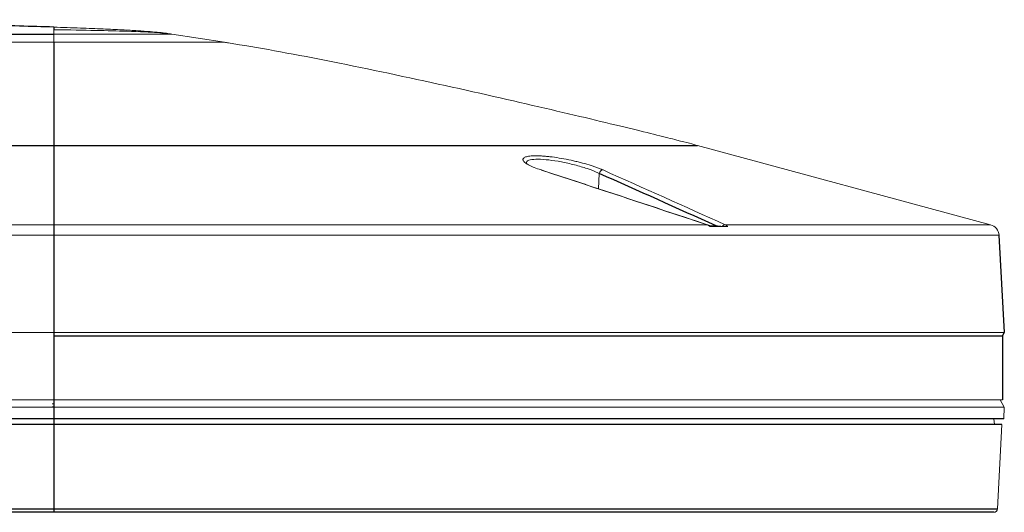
# Paper-space layout '_Front' of a CAD drawing. Header units: millimetres. Extents: x -1506 to 1507, y 5 to 2555.
# Tile 55 of 55: x 1249 to 1507, y 2426 to 2555. Entities that reach past the tile are written whole.
import ezdxf

# ---------------------------------------------------------------- set-up
doc = ezdxf.new("R2010")
doc.units = ezdxf.units.MM

psp = doc.layouts.new('_Front')

# ---------------------------------------------------------------- linework, layer by layer
at = {"color": 7, "linetype": 'Continuous', "lineweight": 25}
for p, q in [((897.66, 2551.21), (1257.66, 2551.21)), ((728.77, 2521.99), (1426.55, 2521.99)), ((1257.66, 2521.99), (1257.66, 2425.76)), ((1505.62, 2498.46), (1506.96, 2472.96)), ((1506.51, 2471.96), (1506.96, 2472.96)), ((1506.51, 2471.96), (1506.51, 2455.26)), ((1506.86, 2450.26), (645.74, 2450.26)), ((1506.4, 2448.76), (648.93, 2448.76)), ((650.09, 2426.71), (1505.24, 2426.71)), ((1504.24, 2425.76), (650.59, 2425.76))]:
    psp.add_line(p, q, dxfattribs=at)
at = {"color": 144, "linetype": 'Continuous', "lineweight": 18}
for p, q in [((1257.66, 2551.21), (1257.66, 2549.07)), ((1270.01, 2552.14), (1269.22, 2552.17)), ((1288.58, 2551.21), (1302.41, 2549.07)), ((1257.66, 2549.07), (897.66, 2549.07)), ((1426.55, 2521.99), (1503.41, 2501.2)), ((1400.74, 2514.67), (1400.57, 2510.64)), ((1081.04, 2501.2), (1429.03, 2501.2)), ((1429.2, 2501.13), (1431.4, 2500.93)), ((1429.82, 2500.71), (1434.44, 2500.71)), ((1433.8, 2501.2), (1503.41, 2501.2)), ((1505.62, 2498.46), (649.7, 2498.46)), ((648.36, 2472.96), (1506.96, 2472.96)), ((1257.66, 2472.06), (1506.51, 2472.06)), ((1506.51, 2471.96), (1257.66, 2471.96)), ((648.34, 2455.26), (1506.51, 2455.26)), ((1257.18, 2454.26), (1257.66, 2454.26)), ((1507.02, 2453.32), (1505.96, 2455.26)), ((1507.02, 2453.32), (1244.19, 2453.32)), ((1257.17, 2453.32), (1257.17, 2453.44)), ((1257.66, 2453.44), (1257.17, 2453.44)), ((1507.02, 2453.32), (1506.86, 2450.26)), ((1504.4, 2448.76), (1504.26, 2450.26)), ((1506.4, 2448.76), (1505.24, 2426.71))]:
    psp.add_line(p, q, dxfattribs=at)
at = {"color": 144, "linetype": 'Continuous', "lineweight": 18, "flags": 128}
psp.add_lwpolyline([(1385.46, 2515.58), (1385.57, 2515.57), (1385.6, 2515.57)], dxfattribs=at)
at = {"color": 144, "linetype": 'Continuous', "lineweight": 18}
for centre, radius, start, end in [((1401.79, 2514.52), 1.06, 93.1151, 172.187), ((1429.05, 2500.85), 0.352, 36.6067, 93.5638), ((1433.81, 2500.27), 0.927, 90.652, 146.7726), ((1502.63, 2498.31), 3, 3, 74.865), ((1504.24, 2426.76), 1, 270, 357)]:
    psp.add_arc(centre, radius, start, end, dxfattribs=at)
at = {"color": 7, "linetype": 'Continuous', "lineweight": 25}
for points, knots in [([(1257.66, 2553.05), (1254.65, 2553.14), (1248.29, 2553.34), (1238.22, 2553.59), (1227.15, 2553.82), (1215.1, 2554.04), (1202.1, 2554.24), (1188.18, 2554.42), (1172.83, 2554.58), (1156.03, 2554.73), (1137.76, 2554.85), (1118.53, 2554.93), (1098.4, 2554.99), (1084.67, 2555), (1077.66, 2555)], [0, 0, 0, 0, 0.0503032, 0.1063471, 0.1679703, 0.2350096, 0.3073001, 0.3846775, 0.4669767, 0.5629906, 0.6645312, 0.7713684, 0.8832692, 1, 1, 1, 1]), ([(1257.66, 2549.07), (1257.66, 2548.64), (1257.66, 2548.15), (1257.66, 2547.07), (1257.66, 2546.48), (1257.66, 2545.2), (1257.66, 2544.52), (1257.66, 2543.07), (1257.66, 2541.56), (1257.66, 2539.96), (1257.66, 2538.33), (1257.66, 2537.51), (1257.66, 2535.05), (1257.66, 2533.43), (1257.66, 2530.4), (1257.66, 2529.01), (1257.66, 2527.2), (1257.66, 2526.65), (1257.66, 2525.64), (1257.66, 2525.18), (1257.66, 2524.38), (1257.66, 2524.03), (1257.66, 2523.58), (1257.66, 2523.44), (1257.66, 2523.18), (1257.66, 2522.6), (1257.66, 2522.24), (1257.66, 2521.99)], [0, 0, 0, 0, 0.0625, 0.0625, 0.125, 0.125, 0.1875, 0.1875, 0.25, 0.3125, 0.3125, 0.375, 0.375, 0.5, 0.5, 0.625, 0.625, 0.6875, 0.6875, 0.75, 0.75, 0.8125, 0.8125, 0.84375, 0.84375, 0.875, 1, 1, 1, 1])]:
    psp.add_open_spline(points, degree=3, knots=knots, dxfattribs=at)
for points in [[(1257.66, 2553.05), (1257.66, 2553.05), (1257.66, 2552.78), (1257.66, 2552.36)], [(1431.4, 2500.93), (1421.18, 2505.52), (1410.96, 2510.11), (1400.74, 2514.67)]]:
    psp.add_open_spline(points, degree=3, dxfattribs=at)
at = {"color": 144, "linetype": 'Continuous', "lineweight": 18}
for points, knots in [([(1288.58, 2551.21), (1288.11, 2551.29), (1287.04, 2551.46), (1285.16, 2551.68), (1282.66, 2551.9), (1279.4, 2552.13), (1275.3, 2552.36), (1270.28, 2552.59), (1264.29, 2552.82), (1259.98, 2552.96), (1257.66, 2553.04)], [0, 0, 0, 0, 0.043879, 0.101911, 0.181386, 0.285698, 0.417646, 0.579676, 0.773463, 1, 1, 1, 1]), ([(1257.66, 2552.36), (1265.9, 2552.25), (1277.36, 2552), (1284.29, 2551.67), (1287.09, 2551.41), (1288.09, 2551.28), (1288.58, 2551.21)], [0, 0, 0, 0, 0.372322, 0.686161, 0.846126, 1, 1, 1, 1]), ([(1257.66, 2551.21), (1257.66, 2551.26), (1257.66, 2551.69), (1257.66, 2552.08), (1257.66, 2552.36)], [0.5662346, 0.5662346, 0.5662346, 0.5662346, 0.6162346, 1, 1, 1, 1]), ([(1288.58, 2551.21), (1288.55, 2551.21), (1288.49, 2551.21), (1288.18, 2551.21), (1287.98, 2551.21), (1287.78, 2551.21), (1287.29, 2551.21), (1286.61, 2551.21), (1286.22, 2551.21), (1285.84, 2551.21), (1284.97, 2551.21), (1283.93, 2551.21), (1283.37, 2551.21), (1282.81, 2551.21), (1281.6, 2551.21), (1280.24, 2551.21), (1278.81, 2551.21), (1277.31, 2551.21), (1275.68, 2551.21), (1274.84, 2551.21), (1274, 2551.21), (1272.26, 2551.21), (1270.43, 2551.21), (1269.49, 2551.21), (1268.56, 2551.21), (1266.65, 2551.21), (1264.69, 2551.21), (1263.69, 2551.21), (1262.7, 2551.21), (1260.7, 2551.21), (1258.67, 2551.21), (1257.66, 2551.21)], [0, 0, 0, 0, 0.0625, 0.125, 0.125, 0.125, 0.1875, 0.25, 0.25, 0.25, 0.3125, 0.375, 0.375, 0.375, 0.4375, 0.5, 0.5, 0.5625, 0.625, 0.625, 0.625, 0.6875, 0.75, 0.75, 0.75, 0.8125, 0.875, 0.875, 0.875, 0.9375, 1, 1, 1, 1]), ([(1302.41, 2549.07), (1302.41, 2549.07), (1302.18, 2549.07), (1301.15, 2549.07), (1300.36, 2549.07), (1298.18, 2549.07), (1296.79, 2549.07), (1293.45, 2549.07), (1291.49, 2549.07), (1287.12, 2549.07), (1284.71, 2549.07), (1279.59, 2549.07), (1276.89, 2549.07), (1271.38, 2549.07), (1268.58, 2549.07), (1263.03, 2549.07), (1260.3, 2549.07), (1257.66, 2549.07)], [0, 0, 0, 0, 0.125, 0.125, 0.25, 0.25, 0.375, 0.375, 0.5, 0.5, 0.625, 0.625, 0.75, 0.75, 0.875, 0.875, 1, 1, 1, 1]), ([(1302.41, 2549.07), (1302.76, 2549.02), (1303.11, 2548.96), (1310.93, 2547.73), (1319.65, 2546.15), (1338.49, 2542.42), (1348.58, 2540.29), (1368.33, 2535.96), (1377.96, 2533.76), (1395.04, 2529.78), (1402.46, 2528.01), (1411.19, 2525.89), (1413.7, 2525.27), (1417.95, 2524.22), (1419.68, 2523.78), (1423.88, 2522.71), (1425.31, 2522.33), (1426.55, 2521.99)], [0.2440624, 0.2440624, 0.2440624, 0.2440624, 0.25, 0.25, 0.375, 0.375, 0.5, 0.5, 0.625, 0.625, 0.75, 0.75, 0.8125, 0.8125, 0.875, 0.875, 1, 1, 1, 1]), ([(1385.46, 2515.58), (1384.79, 2515.8), (1384.19, 2516.02), (1383.37, 2516.35), (1383.12, 2516.46), (1382.64, 2516.69), (1382.42, 2516.8), (1381.81, 2517.12), (1381.49, 2517.33), (1381.12, 2517.64), (1381.02, 2517.74), (1380.86, 2517.93), (1380.81, 2518.02), (1380.74, 2518.2), (1380.72, 2518.29), (1380.74, 2518.45), (1380.77, 2518.53), (1380.94, 2518.75), (1381.14, 2518.87), (1381.57, 2519.03), (1381.73, 2519.07), (1382.11, 2519.15), (1382.32, 2519.18), (1383, 2519.26), (1383.52, 2519.29), (1384.43, 2519.29), (1384.75, 2519.28), (1385.41, 2519.26), (1385.76, 2519.24), (1386.47, 2519.19), (1386.84, 2519.15), (1387.61, 2519.07), (1388, 2519.03), (1389.19, 2518.88), (1390.01, 2518.75), (1391.68, 2518.46), (1392.52, 2518.3), (1393.76, 2518.03), (1394.17, 2517.93), (1394.99, 2517.74), (1395.39, 2517.64), (1396.58, 2517.34), (1397.33, 2517.13), (1398.42, 2516.8), (1398.77, 2516.69), (1399.44, 2516.47), (1399.76, 2516.36), (1400.37, 2516.14), (1400.66, 2516.02), (1401.22, 2515.8), (1401.48, 2515.69), (1401.73, 2515.58)], [0, 0, 0, 0, 0.0625, 0.0625, 0.09375, 0.09375, 0.125, 0.125, 0.1875, 0.1875, 0.21875, 0.21875, 0.25, 0.25, 0.28125, 0.28125, 0.3125, 0.3125, 0.375, 0.375, 0.40625, 0.40625, 0.4375, 0.4375, 0.5, 0.5, 0.53125, 0.53125, 0.5625, 0.5625, 0.59375, 0.59375, 0.625, 0.625, 0.6875, 0.6875, 0.75, 0.75, 0.78125, 0.78125, 0.8125, 0.8125, 0.875, 0.875, 0.90625, 0.90625, 0.9375, 0.9375, 0.96875, 0.96875, 1, 1, 1, 1]), ([(1400.74, 2514.67), (1400.61, 2514.73), (1399.74, 2515.15), (1397.7, 2515.93), (1394.34, 2516.93), (1390.81, 2517.73), (1387.46, 2518.25), (1384.55, 2518.44), (1382.49, 2518.25), (1381.49, 2517.85), (1381.66, 2517.46), (1381.7, 2517.35)], [0, 0, 0, 0, 0.024603, 0.164508, 0.299952, 0.430334, 0.557316, 0.684172, 0.814449, 0.950146, 1, 1, 1, 1]), ([(1429.16, 2501.18), (1419, 2504.55), (1404.48, 2509.37), (1389.95, 2514.13), (1385.6, 2515.55)], [0, 0, 0, 0, 0.700258, 1, 1, 1, 1]), ([(1429.82, 2500.71), (1429.7, 2500.82), (1429.57, 2500.92), (1429.31, 2501.09), (1429.17, 2501.15), (1429.03, 2501.2)], [0, 0, 0, 0, 0.5, 0.5, 1, 1, 1, 1]), ([(1429.77, 2500.75), (1429.8, 2500.75), (1429.89, 2500.74), (1429.98, 2500.73), (1430.01, 2500.72), (1429.94, 2500.71), (1429.86, 2500.71), (1429.82, 2500.71)], [0, 0, 0, 0, 0.11935, 0.390276, 0.663936, 0.839407, 1, 1, 1, 1]), ([(1431.4, 2500.93), (1431.66, 2500.9), (1431.92, 2500.88), (1432.46, 2500.83), (1432.74, 2500.81), (1433.04, 2500.78)], [0, 0, 0, 0, 0.5, 0.5, 1, 1, 1, 1]), ([(1433.8, 2501.2), (1433.92, 2501.15), (1434.03, 2501.09), (1434.25, 2500.92), (1434.35, 2500.82), (1434.44, 2500.71)], [0, 0, 0, 0, 0.5, 0.5, 1, 1, 1, 1])]:
    psp.add_open_spline(points, degree=3, knots=knots, dxfattribs=at)
for points in [[(1429.03, 2501.2), (1414.51, 2506.01), (1399.99, 2510.81), (1385.46, 2515.58)], [(1401.73, 2515.58), (1412.42, 2510.81), (1423.11, 2506.01), (1433.8, 2501.2)]]:
    psp.add_open_spline(points, degree=3, dxfattribs=at)

doc.saveas('drawing.dxf')
